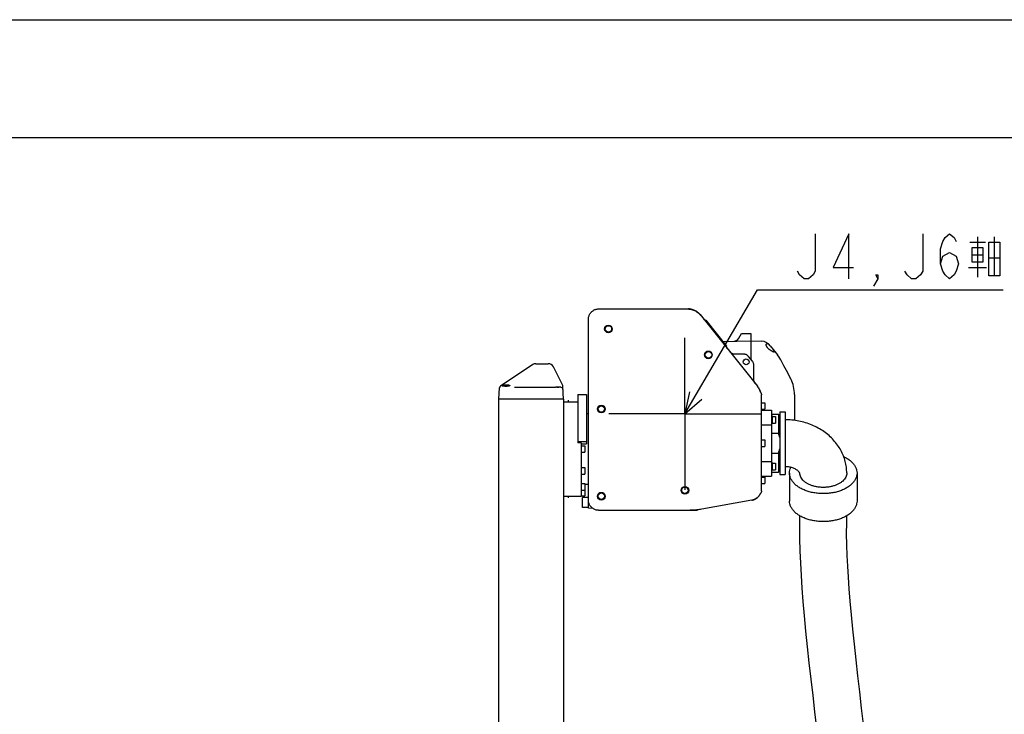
# Model space of a CAD drawing. Header units: millimetres. Extents: x 0 to 594, y 0 to 420.
# Tile 34 of 35: x 443 to 526, y 361 to 420. Entities that reach past the tile are written whole.
import ezdxf

# ---------------------------------------------------------------- set-up
doc = ezdxf.new("R2010")
doc.units = ezdxf.units.MM
doc.header["$LTSCALE"] = 32.67
doc.linetypes.add('CENTER', pattern=[0.6, 0.375, -0.075, 0.075, -0.075])
doc.layers.get('0').update_dxf_attribs({"linetype": 'CONTINUOUS'})
doc.layers.add('DEFAULT_1', color=7, linetype='CENTER')
doc.layers.add('DRA_ITEM', color=7, linetype='CONTINUOUS')

msp = doc.modelspace()

# ---------------------------------------------------------------- linework, layer by layer
at = {"color": 7, "linetype": 'CONTINUOUS'}
for p, q in [((12.37736, 420), (584.30102, 420)), ((10, 410), (584, 410)), ((491.8748, 395.44621), (499.51305, 395.44621)), ((500.11172, 395.28206), (500.11172, 395.27046)), ((500.49484, 394.96732), (505.3616, 388.88387)), ((491.01172, 378.53137), (491.01172, 394.56886)), ((502.76438, 392.29047), (501.01524, 394.4769)), ((503.78772, 392.95823), (504.01172, 393.34621)), ((504.01172, 393.34621), (504.81172, 393.34621)), ((504.81172, 393.34621), (504.81172, 391.17199)), ((502.44928, 392.68435), (504.81172, 392.74621)), ((504.81172, 392.74621), (505.72044, 392.69859)), ((506.44897, 392.32465), (506.56616, 392.17817)), ((504.2288, 391.60036), (503.42886, 391.60036)), ((504.95297, 390.99544), (504.6191, 391.41277)), ((506.59159, 392.14638), (507.07106, 391.54704)), ((486.28576, 390.71224), (483.54956, 388.8881)), ((486.56311, 390.79621), (487.60271, 390.79621)), ((488.83452, 388.95062), (488.04992, 390.51982)), ((505.06249, 389.43336), (505.06249, 390.6832)), ((507.44717, 390.94908), (507.44722, 390.94898)), ((508.08577, 389.74294), (508.08583, 389.74282)), ((488.91172, 387.79621), (488.85536, 388.87164)), ((483.41172, 387.79621), (483.46077, 388.73216)), ((484.72638, 388.79621), (488.21382, 388.79621)), ((488.60271, 388.79621), (488.22238, 388.79621)), ((490.11172, 388.16561), (490.11172, 384.06832)), ((490.11172, 388.16561), (490.86172, 388.16561)), ((490.86172, 388.16561), (490.86172, 383.97695)), ((505.71172, 379.99042), (505.71172, 388.15176)), ((508.51172, 388.17812), (508.51172, 385.9817)), ((483.41172, 337.79621), (483.41172, 387.79621)), ((488.91172, 387.79621), (483.41172, 387.79621)), ((488.91172, 387.79621), (488.91172, 337.79621)), ((488.91172, 387.54621), (490.11172, 387.54621)), ((505.71172, 387.47121), (506.01172, 387.47121)), ((506.01172, 387.47121), (506.01172, 386.92122)), ((491.01172, 386.54621), (490.86172, 386.54621)), ((505.71172, 386.92121), (506.01172, 386.92121)), ((505.71172, 386.84621), (506.56172, 386.84621)), ((505.76172, 386.85421), (505.76172, 386.84621)), ((505.76172, 386.85421), (505.79599, 386.85421)), ((505.79599, 386.85421), (505.79599, 386.84621)), ((505.91172, 386.92121), (505.91172, 386.84621)), ((506.56172, 386.84621), (506.56172, 381.24621)), ((506.56172, 386.49621), (507.16173, 386.49621)), ((506.56172, 386.37611), (506.61172, 386.37611)), ((506.61172, 386.37611), (506.61172, 385.67611)), ((507.16173, 386.49621), (507.16173, 384.89031)), ((507.26172, 386.39621), (507.16173, 386.49621)), ((507.26172, 386.70121), (507.71172, 386.70121)), ((507.26172, 386.70117), (507.26172, 381.39126)), ((507.71172, 386.70117), (507.71172, 381.39126)), ((505.71172, 385.59541), (506.56172, 385.59541)), ((506.56172, 385.67611), (506.61172, 385.67611)), ((506.61172, 386.30111), (506.91172, 386.30111)), ((506.61172, 385.75111), (506.91172, 385.75111)), ((506.91172, 386.30111), (506.91172, 385.75111)), ((506.56172, 384.89031), (507.16173, 384.89031)), ((490.11172, 384.19884), (490.86172, 384.19884)), ((490.41172, 384.06832), (490.11172, 384.06832)), ((490.41172, 384.06832), (490.41172, 379.54625)), ((490.41172, 383.99), (490.51172, 383.97695)), ((490.51172, 383.97695), (490.86172, 383.97695)), ((505.71172, 384.32121), (506.01172, 384.32121)), ((506.01172, 384.32121), (506.01172, 383.77122)), ((490.41172, 383.82121), (490.71172, 383.82121)), ((490.41172, 383.27121), (490.71172, 383.27121)), ((490.71172, 383.82121), (490.71172, 383.27121)), ((505.71172, 383.77121), (506.01172, 383.77121)), ((506.56172, 383.20212), (507.16173, 383.20212)), ((507.16173, 383.20212), (507.16173, 381.59621)), ((505.71172, 382.49702), (506.56172, 382.49702)), ((506.56172, 382.41631), (506.61172, 382.41631)), ((506.61172, 382.41631), (506.61172, 381.71631)), ((506.61172, 382.34131), (506.91172, 382.34131)), ((506.91172, 382.34131), (506.91172, 381.79131)), ((490.41172, 381.97121), (490.71172, 381.97121)), ((490.41172, 381.42121), (490.71172, 381.42121)), ((490.71172, 381.97121), (490.71172, 381.42122)), ((506.56172, 381.71631), (506.61172, 381.71631)), ((506.56172, 381.59621), (507.16173, 381.59621)), ((506.61172, 381.79131), (506.91172, 381.79131)), ((507.26172, 381.69621), (507.16173, 381.59621)), ((507.26172, 381.39121), (507.71172, 381.39121)), ((508.09672, 381.51194), (508.09672, 379.13606)), ((512.95642, 381.52089), (512.95649, 381.51194)), ((513.82672, 381.51194), (513.82672, 379.13606)), ((490.41172, 380.61692), (490.71172, 380.61692)), ((490.71172, 380.61691), (490.71172, 379.57121)), ((491.01172, 380.54621), (490.71172, 380.54621)), ((505.71172, 381.24621), (506.56172, 381.24621)), ((505.71172, 381.17121), (506.01172, 381.17121)), ((505.71172, 380.62121), (506.01172, 380.62121)), ((505.91172, 381.24621), (505.91172, 381.17121)), ((506.01172, 381.17121), (506.01172, 380.62122)), ((490.41172, 380.06692), (490.71172, 380.06692)), ((488.91172, 379.54621), (490.41172, 379.54621)), ((490.41172, 379.57121), (490.71172, 379.57121)), ((490.51172, 378.58137), (490.51172, 379.43136)), ((491.01172, 379.43136), (490.51172, 379.43136)), ((504.88864, 379.19923), (500.33554, 378.38618)), ((491.01172, 378.58136), (490.51172, 378.58136)), ((491.38999, 378.51154), (491.01172, 378.53136)), ((491.8748, 378.34621), (499.88543, 378.34621)), ((500.11172, 378.35914), (500.11172, 378.36036))]:
    msp.add_line(p, q, dxfattribs=at)
at = {"color": 3, "linetype": 'CONTINUOUS'}
for p, q in [((489.32172, 387.54621), (489.32172, 387.69881)), ((489.32172, 379.39362), (489.32172, 379.54621))]:
    msp.add_line(p, q, dxfattribs=at)
at = {"color": 7, "linetype": 'CONTINUOUS'}
for points in [[(507.44717, 390.94908), (507.35652, 391.12297), (507.22477, 391.33745), (507.07106, 391.54705)], [(508.08583, 389.74282), (507.82815, 390.2094), (507.61451, 390.61412), (507.44722, 390.94898)], [(508.51172, 388.1781), (508.50758, 388.33634), (508.49254, 388.5184), (508.46745, 388.69418), (508.4335, 388.86252), (508.39198, 389.02255), (508.34428, 389.17348), (508.29214, 389.31411), (508.23761, 389.44309), (508.18269, 389.55971), (508.12964, 389.66295), (508.08577, 389.74294)], [(508.95368, 377.89455), (508.94745, 377.03145), (508.95068, 375.95812), (508.97313, 374.89654), (509.0152, 373.85203), (509.07274, 372.81535), (509.14523, 371.7481), (509.2348, 370.60725), (509.34235, 369.38165), (509.46559, 368.09376), (509.60141, 366.76606), (509.74761, 365.40788), (509.90225, 364.02485), (510.06281, 362.62692), (510.22605, 361.22914), (510.38875, 359.84591)], [(514.3767, 360.18212), (514.21584, 361.54943), (514.05511, 362.924), (513.89736, 364.29398), (513.7453, 365.64805), (513.60172, 366.97323), (513.46934, 368.25468), (513.35057, 369.47767), (513.2473, 370.62748), (513.16079, 371.6903), (513.09049, 372.66786), (513.03388, 373.59402), (512.98994, 374.50364), (512.9603, 375.41756), (512.94765, 376.33599), (512.94863, 377.27337), (512.95354, 377.88464)]]:
    msp.add_lwpolyline(points, dxfattribs=at)
for centre, radius in [((492.71172, 393.74621), 0.325), ((492.71172, 393.74621), 0.275), ((501.21172, 391.54621), 0.325), ((501.21172, 391.54621), 0.275), ((504.41172, 390.94621), 0.25), ((492.11172, 386.94621), 0.325), ((492.11172, 386.94621), 0.275), ((492.11172, 379.54621), 0.325), ((492.11172, 379.54621), 0.275), ((499.21172, 380.04621), 0.325), ((499.21172, 380.04621), 0.275)]:
    msp.add_circle(centre, radius, dxfattribs=at)
for centre, radius, start, end in [((503.35471, 393.20823), 0.5, 271.5, 330), ((505.6681, 391.69996), 1, 38.6598083, 87), ((486.56311, 390.29621), 0.5, 90, 123.6900675), ((487.60271, 390.29621), 0.5, 26.5650512, 90), ((483.6605, 388.72169), 0.2, 123.6900675, 177), ((488.65564, 388.86117), 0.2, 2.9999826, 26.5650227), ((488.60271, 388.29621), 0.5, 77.0527805, 89.2074334), ((488.66992, 388.58859), 0.2, 3, 77.0527805), ((505.49172, 386.50921), 0.46, 47.1810483, 48.5903779)]:
    msp.add_arc(centre, radius, start, end, dxfattribs=at)
for points, knots in [([(491.01172, 394.56886), (491.01172, 394.60983), (491.01766, 394.69187), (491.04418, 394.8122), (491.08773, 394.92739), (491.14741, 395.03503), (491.21868, 395.12861), (491.27291, 395.18274), (491.29958, 395.20621)], [0, 0, 0, 0, 0.17068333, 0.34121122, 0.51160305, 0.6818865, 0.85209886, 1, 1, 1, 1]), ([(491.31172, 395.2167), (491.34095, 395.24423), (491.40407, 395.29606), (491.50978, 395.3603), (491.62578, 395.40897), (491.7486, 395.4393), (491.83286, 395.44621), (491.8748, 395.44621)], [0, 0, 0, 0, 0.19359693, 0.39235997, 0.59447125, 0.79774161, 1, 1, 1, 1]), ([(499.51276, 395.4405), (499.53318, 395.4388), (499.61819, 395.43014), (499.76438, 395.4036), (499.94324, 395.34854), (500.05503, 395.29936), (500.10756, 395.27259)], [0, 0, 0, 0, 0.09880253, 0.41202585, 0.71547119, 1, 1, 1, 1]), ([(500.11172, 395.28206), (500.06708, 395.30808), (499.97376, 395.35493), (499.82539, 395.40688), (499.6707, 395.43895), (499.56547, 395.44621), (499.51305, 395.44621)], [0, 0, 0, 0, 0.24701067, 0.49761407, 0.74941976, 1, 1, 1, 1]), ([(500.11172, 395.27046), (500.15472, 395.24566), (500.23843, 395.19203), (500.35591, 395.10028), (500.43865, 395.02224), (500.48248, 394.97561), (500.49218, 394.96502)], [0, 0, 0, 0, 0.30408587, 0.60808947, 0.91205036, 1, 1, 1, 1]), ([(500.49484, 394.96732), (500.46882, 394.99984), (500.4134, 395.06217), (500.32105, 395.14644), (500.22207, 395.21947), (500.15201, 395.26088), (500.11693, 395.27934)], [0, 0, 0, 0, 0.25329021, 0.50610275, 0.75895862, 1, 1, 1, 1]), ([(501.01524, 394.4769), (501.00381, 394.47516), (500.98057, 394.47367), (500.94579, 394.47749), (500.9121, 394.48733), (500.88061, 394.5029), (500.85237, 394.52367), (500.83623, 394.54058), (500.82899, 394.54964)], [0, 0, 0, 0, 0.1657698, 0.33217273, 0.49956017, 0.66674334, 0.83355976, 1, 1, 1, 1]), ([(502.79446, 392.09279), (502.7873, 392.10174), (502.77448, 392.12095), (502.76045, 392.15271), (502.75204, 392.18674), (502.74968, 392.22203), (502.75356, 392.25714), (502.76018, 392.27969), (502.76438, 392.29047)], [0, 0, 0, 0, 0.16451029, 0.32928593, 0.49572918, 0.66492619, 0.83400166, 1, 1, 1, 1]), ([(506.23238, 392.14621), (506.2245, 392.15679), (506.20903, 392.17822), (506.18711, 392.21091), (506.16705, 392.24377), (506.14941, 392.2763), (506.13454, 392.30839), (506.12281, 392.34008), (506.11479, 392.37132), (506.11129, 392.40194), (506.11349, 392.43155), (506.12307, 392.45905), (506.14172, 392.48206), (506.16816, 392.49633), (506.18811, 392.49939), (506.19801, 392.49966)], [0, 0, 0, 0, 0.0914918, 0.18332313, 0.27291573, 0.35841315, 0.43991535, 0.51804906, 0.59248504, 0.66311115, 0.73098151, 0.79678168, 0.86201892, 0.93167343, 1, 1, 1, 1]), ([(506.19801, 392.49966), (506.19959, 392.4997), (506.21472, 392.4998), (506.24584, 392.49425), (506.29073, 392.47449), (506.33774, 392.44235), (506.36767, 392.41485), (506.38271, 392.39948)], [0, 0, 0, 0, 0.02195686, 0.2097398, 0.43539039, 0.70033765, 1, 1, 1, 1]), ([(503.42886, 391.60036), (503.40396, 391.60036), (503.3541, 391.60408), (503.28106, 391.62072), (503.21131, 391.64803), (503.14644, 391.6854), (503.08788, 391.73198), (503.05388, 391.76852), (503.03836, 391.78792)], [0, 0, 0, 0, 0.16684544, 0.33361548, 0.50030805, 0.66692793, 0.83348636, 1, 1, 1, 1]), ([(504.6191, 391.41277), (504.60357, 391.43218), (504.56956, 391.46874), (504.51099, 391.51534), (504.44613, 391.55271), (504.37643, 391.58001), (504.30346, 391.59663), (504.25366, 391.60036), (504.2288, 391.60036)], [0, 0, 0, 0, 0.16667767, 0.33334225, 0.49999999, 0.66665773, 0.83332233, 1, 1, 1, 1]), ([(506.24194, 392.13352), (506.24034, 392.13562), (506.23714, 392.13984), (506.23396, 392.14408), (506.23238, 392.14621)], [0, 0, 0, 0, 0.49826701, 1, 1, 1, 1]), ([(506.3743, 392.00386), (506.35666, 392.01763), (506.32351, 392.04522), (506.27908, 392.08843), (506.25335, 392.11854), (506.24194, 392.13352)], [0, 0, 0, 0, 0.3615234, 0.6959479, 1, 1, 1, 1]), ([(506.78232, 391.77748), (506.7748, 391.77769), (506.75673, 391.78097), (506.72662, 391.791), (506.6913, 391.80611), (506.65321, 391.82476), (506.61373, 391.8459), (506.57362, 391.86888), (506.53342, 391.89324), (506.49337, 391.9188), (506.45348, 391.94559), (506.41364, 391.97385), (506.38739, 391.99363), (506.3743, 392.00386)], [0, 0, 0, 0, 0.04715948, 0.11783847, 0.20142526, 0.29240694, 0.38832958, 0.48718789, 0.58740453, 0.68826736, 0.79031519, 0.89400896, 1, 1, 1, 1]), ([(506.56616, 392.17817), (506.57041, 392.17286), (506.57885, 392.16223), (506.58722, 392.15155), (506.59137, 392.14621)], [0, 0, 0, 0, 0.50194635, 1, 1, 1, 1]), ([(506.59137, 392.14621), (506.60663, 392.12661), (506.6355, 392.08853), (506.67572, 392.03273), (506.71126, 391.98102), (506.74204, 391.93416), (506.76074, 391.90451), (506.76929, 391.89068)], [0, 0, 0, 0, 0.23921226, 0.46015314, 0.66240246, 0.84343532, 1, 1, 1, 1]), ([(506.76929, 391.89068), (506.77649, 391.87904), (506.78864, 391.85836), (506.80233, 391.82982), (506.8091, 391.80803), (506.80971, 391.79047), (506.79944, 391.77845), (506.78897, 391.77736), (506.78296, 391.77746), (506.78232, 391.77748)], [0, 0, 0, 0, 0.2940152, 0.51519305, 0.6763241, 0.78620178, 0.87345337, 0.98652991, 1, 1, 1, 1]), ([(505.06249, 390.6832), (505.06249, 390.71127), (505.05774, 390.76753), (505.03656, 390.84943), (505.00194, 390.92662), (504.9705, 390.97352), (504.95297, 390.99544)], [0, 0, 0, 0, 0.25000592, 0.49999999, 0.74999407, 1, 1, 1, 1]), ([(483.70061, 388.90337), (483.69831, 388.90498), (483.69429, 388.90828), (483.68889, 388.91416), (483.6871, 388.91992), (483.68702, 388.92298)], [0, 0, 0, 0, 0.34879174, 0.63965766, 1, 1, 1, 1]), ([(483.68862, 388.92951), (483.6914, 388.93396), (483.70136, 388.94207), (483.71914, 388.95284), (483.74174, 388.96393), (483.76788, 388.97488), (483.79761, 388.98541), (483.83104, 388.99508), (483.86793, 389.00314), (483.89381, 389.00671), (483.90718, 389.00795)], [0, 0, 0, 0, 0.06689603, 0.1586561, 0.2663759, 0.3863639, 0.51960028, 0.66773617, 0.82910341, 1, 1, 1, 1]), ([(483.84154, 388.87933), (483.83519, 388.87999), (483.82281, 388.88114), (483.80474, 388.8826), (483.7877, 388.88393), (483.77159, 388.88531), (483.75615, 388.88695), (483.74117, 388.88909), (483.72666, 388.89208), (483.7129, 388.89638), (483.70439, 388.9007), (483.70061, 388.90337)], [0, 0, 0, 0, 0.13281549, 0.25895383, 0.37728945, 0.48852397, 0.5956642, 0.7004696, 0.80336964, 0.90376403, 1, 1, 1, 1]), ([(484.01172, 388.87144), (483.99198, 388.87144), (483.95305, 388.872), (483.89629, 388.87454), (483.85934, 388.87749), (483.84154, 388.87933)], [0, 0, 0, 0, 0.34760552, 0.68506187, 1, 1, 1, 1]), ([(483.90718, 389.00795), (483.92436, 389.00954), (483.95919, 389.01191), (483.99409, 389.01269), (484.01172, 389.01269)], [0, 0, 0, 0, 0.49453962, 1, 1, 1, 1]), ([(484.01172, 389.01269), (484.03282, 389.01269), (484.07416, 389.01158), (484.13406, 389.00671), (484.18927, 388.99898), (484.23794, 388.98879), (484.27836, 388.97692), (484.309, 388.9635), (484.32935, 388.95041), (484.33681, 388.93772), (484.33672, 388.93263)], [0, 0, 0, 0, 0.18299214, 0.3585008, 0.52103122, 0.66622373, 0.78937218, 0.8861212, 0.9545289, 1, 1, 1, 1]), ([(484.33672, 388.93263), (484.33664, 388.92788), (484.32985, 388.9159), (484.30936, 388.90509), (484.27916, 388.89476), (484.23885, 388.88647), (484.19011, 388.87976), (484.13461, 388.87498), (484.07439, 388.87208), (484.03289, 388.87144), (484.01172, 388.87144)], [0, 0, 0, 0, 0.04293708, 0.1079313, 0.20170437, 0.32347485, 0.4694214, 0.63465924, 0.81370764, 1, 1, 1, 1]), ([(505.17208, 389.12077), (505.15454, 389.14269), (505.1231, 389.18961), (505.08846, 389.26686), (505.06725, 389.34888), (505.06249, 389.40523), (505.06249, 389.43336)], [0, 0, 0, 0, 0.24978007, 0.49970206, 0.74977736, 1, 1, 1, 1]), ([(505.37015, 388.87303), (505.39615, 388.8398), (505.42445, 388.80053), (505.45092, 388.76007), (505.45425, 388.75492)], [0, 0, 0, 0, 0.87303085, 1, 1, 1, 1]), ([(488.41172, 388.78459), (488.40159, 388.78459), (488.38142, 388.78492), (488.3514, 388.78638), (488.32195, 388.78855), (488.29331, 388.79111), (488.2657, 388.79362), (488.23933, 388.79559), (488.22216, 388.79621), (488.21382, 388.79621)], [0, 0, 0, 0, 0.15324604, 0.30518272, 0.45454185, 0.59996457, 0.740179, 0.87393681, 1, 1, 1, 1]), ([(488.60271, 388.79615), (488.59458, 388.79599), (488.57788, 388.79518), (488.55229, 388.79314), (488.5256, 388.79069), (488.49799, 388.78827), (488.46965, 388.78624), (488.44082, 388.7849), (488.42144, 388.78459), (488.41172, 388.78459)], [0, 0, 0, 0, 0.12744083, 0.26195721, 0.40237684, 0.54757398, 0.69637628, 0.84761782, 1, 1, 1, 1]), ([(505.49055, 388.69684), (505.48248, 388.71052), (505.4706, 388.73002), (505.4583, 388.74926), (505.45452, 388.75509)], [0, 0, 0, 0, 0.69586844, 1, 1, 1, 1]), ([(505.49018, 388.69662), (505.49981, 388.68021), (505.51492, 388.6534), (505.52926, 388.62617), (505.53461, 388.61572)], [0, 0, 0, 0, 0.6182745, 1, 1, 1, 1]), ([(505.56912, 388.54558), (505.56382, 388.55727), (505.55277, 388.58088), (505.54114, 388.60421), (505.5351, 388.61597)], [0, 0, 0, 0, 0.49254284, 1, 1, 1, 1]), ([(505.56855, 388.54532), (505.57277, 388.53601), (505.58413, 388.51025), (505.59482, 388.48419), (505.60134, 388.46748)], [0, 0, 0, 0, 0.3628628, 1, 1, 1, 1]), ([(505.62912, 388.39284), (505.62669, 388.40012), (505.61808, 388.42524), (505.60885, 388.45014), (505.60197, 388.46772)], [0, 0, 0, 0, 0.28900535, 1, 1, 1, 1]), ([(505.63182, 388.3825), (505.63574, 388.37053), (505.64513, 388.34696), (505.65742, 388.32476), (505.66427, 388.31407)], [0, 0, 0, 0, 0.49813097, 1, 1, 1, 1]), ([(505.66427, 388.31407), (505.67193, 388.30209), (505.68561, 388.27694), (505.70058, 388.23666), (505.70969, 388.19462), (505.71172, 388.16601), (505.71172, 388.15176)], [0, 0, 0, 0, 0.24912813, 0.49948122, 0.75033056, 1, 1, 1, 1]), ([(512.95643, 381.52089), (512.95446, 381.68493), (512.93035, 382.01416), (512.83365, 382.50352), (512.67621, 382.98338), (512.45763, 383.4499), (512.17979, 383.8949), (511.84341, 384.31395), (511.45304, 384.69904), (511.01265, 385.04469), (510.52857, 385.34525), (510.00804, 385.59602), (509.45809, 385.79388), (508.88727, 385.93631), (508.30267, 386.02213), (507.90867, 386.04121), (507.71172, 386.04121)], [0, 0, 0, 0, 0.06415797, 0.12872804, 0.19463442, 0.26117328, 0.32973572, 0.39932082, 0.47085933, 0.54371672, 0.61782118, 0.6932734, 0.76926578, 0.84601001, 0.92297585, 1, 1, 1, 1]), ([(507.26172, 384.5284), (507.25354, 384.56831), (507.23508, 384.64866), (507.20164, 384.76938), (507.17568, 384.84982), (507.16173, 384.89031)], [0, 0, 0, 0, 0.32532806, 0.65800221, 1, 1, 1, 1]), ([(507.16173, 383.20212), (507.17569, 383.24264), (507.20166, 383.32311), (507.23509, 383.44384), (507.25354, 383.52415), (507.26172, 383.56403)], [0, 0, 0, 0, 0.34228187, 0.67493714, 1, 1, 1, 1]), ([(512.69485, 382.90487), (512.74313, 382.88247), (512.89211, 382.80875), (513.12499, 382.66788), (513.37195, 382.46861), (513.57067, 382.24916), (513.71677, 382.01343), (513.80643, 381.76588), (513.82672, 381.59567), (513.82672, 381.51194)], [0, 0, 0, 0, 0.08435828, 0.26337264, 0.43046919, 0.58580927, 0.73065781, 0.86750841, 1, 1, 1, 1]), ([(508.96663, 381.47425), (508.96632, 381.47852), (508.96396, 381.49394), (508.95043, 381.52774), (508.91957, 381.57992), (508.86526, 381.64581), (508.78707, 381.71863), (508.68574, 381.79252), (508.56263, 381.86316), (508.41971, 381.92676), (508.2593, 381.98014), (508.08505, 382.02044), (507.90095, 382.04554), (507.7752, 382.05121), (507.71172, 382.05121)], [0, 0, 0, 0, 0.00878852, 0.03220563, 0.07437192, 0.13370185, 0.20773705, 0.29446074, 0.39203666, 0.50023303, 0.6168954, 0.7405469, 0.8689429, 1, 1, 1, 1]), ([(508.09672, 381.51194), (508.09672, 381.59567), (508.11637, 381.76041), (508.17161, 381.91651), (508.20577, 381.98996)], [0, 0, 0, 0, 0.50822688, 1, 1, 1, 1]), ([(510.96172, 379.76265), (510.82568, 379.76265), (510.55518, 379.77438), (510.15684, 379.82695), (509.7746, 379.9134), (509.41614, 380.03202), (509.08859, 380.1805), (508.79846, 380.356), (508.5515, 380.55527), (508.35278, 380.77473), (508.20667, 381.01045), (508.11702, 381.258), (508.09672, 381.42821), (508.09672, 381.51194)], [0, 0, 0, 0, 0.11108047, 0.22075082, 0.3276631, 0.43059614, 0.52852553, 0.62070209, 0.70674202, 0.78672842, 0.86131261, 0.93177856, 1, 1, 1, 1]), ([(512.95649, 381.51194), (512.95649, 381.45101), (512.94093, 381.32638), (512.87232, 381.14618), (512.76077, 380.97529), (512.60956, 380.81751), (512.42214, 380.67564), (512.20294, 380.55268), (511.95636, 380.45093), (511.68821, 380.37272), (511.40383, 380.31955), (511.11, 380.29271), (510.81258, 380.29272), (510.51873, 380.31957), (510.2343, 380.37275), (509.96608, 380.45099), (509.71943, 380.55277), (509.50016, 380.67576), (509.31269, 380.81766), (509.16145, 380.97544), (509.04989, 381.14631), (508.98579, 381.31463), (508.96917, 381.4259), (508.9667, 381.47425)], [0, 0, 0, 0, 0.0359907, 0.07331411, 0.11295262, 0.15571403, 0.20176303, 0.25128813, 0.30375712, 0.3589758, 0.41597516, 0.47437398, 0.53299387, 0.59139796, 0.64840756, 0.70364035, 0.75612588, 0.80566739, 0.85172834, 0.89449512, 0.93413122, 0.97144507, 1, 1, 1, 1]), ([(513.82672, 381.51194), (513.82672, 381.42821), (513.80643, 381.258), (513.71677, 381.01045), (513.57067, 380.77473), (513.37195, 380.55527), (513.12499, 380.356), (512.83485, 380.1805), (512.50731, 380.03202), (512.14885, 379.9134), (511.76661, 379.82695), (511.36827, 379.77438), (511.09776, 379.76265), (510.96172, 379.76265)], [0, 0, 0, 0, 0.06822144, 0.13868739, 0.21327158, 0.29325798, 0.37929791, 0.47147447, 0.56940386, 0.6723369, 0.77924918, 0.88891953, 1, 1, 1, 1]), ([(505.59233, 379.71033), (505.58029, 379.68793), (505.54746, 379.63205), (505.49449, 379.55911), (505.45165, 379.51074), (505.4342, 379.49248)], [0, 0, 0, 0, 0.28258707, 0.71938867, 1, 1, 1, 1]), ([(505.4348, 379.49191), (505.45003, 379.50784), (505.49569, 379.55883), (505.54869, 379.63194), (505.58281, 379.69085), (505.59306, 379.70994)], [0, 0, 0, 0, 0.24463009, 0.75946007, 1, 1, 1, 1]), ([(505.64644, 379.80332), (505.63958, 379.79469), (505.6268, 379.77667), (505.61609, 379.75735), (505.61128, 379.74744)], [0, 0, 0, 0, 0.50024876, 1, 1, 1, 1]), ([(505.71172, 379.99042), (505.71172, 379.97365), (505.7089, 379.93995), (505.69627, 379.89083), (505.6756, 379.84455), (505.65686, 379.81643), (505.64644, 379.80332)], [0, 0, 0, 0, 0.24949256, 0.50022944, 0.75082932, 1, 1, 1, 1]), ([(491.31172, 378.57573), (491.28055, 378.60213), (491.22194, 378.65955), (491.14741, 378.7574), (491.08773, 378.86503), (491.04418, 378.98022), (491.01766, 379.10056), (491.01172, 379.18259), (491.01172, 379.22357)], [0, 0, 0, 0, 0.16647491, 0.33297709, 0.49954871, 0.66622632, 0.83303707, 1, 1, 1, 1]), ([(505.01212, 379.22969), (505.00867, 379.2286), (504.97058, 379.21681), (504.93178, 379.20731), (504.89617, 379.20062)], [0, 0, 0, 0, 0.09073862, 1, 1, 1, 1]), ([(505.01217, 379.22951), (505.01602, 379.23071), (505.03266, 379.23604), (505.04916, 379.24181), (505.06175, 379.2465)], [0, 0, 0, 0, 0.23085176, 1, 1, 1, 1]), ([(505.13082, 379.27563), (505.12463, 379.27277), (505.10184, 379.26251), (505.07868, 379.25312), (505.06166, 379.24675)], [0, 0, 0, 0, 0.27293572, 1, 1, 1, 1]), ([(505.13098, 379.27527), (505.13824, 379.27862), (505.15698, 379.28752), (505.17543, 379.297), (505.18665, 379.30304)], [0, 0, 0, 0, 0.38533507, 1, 1, 1, 1]), ([(505.24221, 379.33596), (505.23389, 379.33075), (505.21549, 379.31959), (505.19673, 379.30903), (505.18643, 379.30346)], [0, 0, 0, 0, 0.45583313, 1, 1, 1, 1]), ([(505.24251, 379.33547), (505.25279, 379.34189), (505.2716, 379.35413), (505.28999, 379.367), (505.29836, 379.37304)], [0, 0, 0, 0, 0.54008694, 1, 1, 1, 1]), ([(505.34429, 379.40925), (505.33465, 379.40137), (505.31933, 379.38931), (505.30367, 379.3777), (505.29797, 379.37358)], [0, 0, 0, 0, 0.63917245, 1, 1, 1, 1]), ([(505.34475, 379.40869), (505.35758, 379.41916), (505.37566, 379.43468), (505.39316, 379.45084), (505.39845, 379.45582)], [0, 0, 0, 0, 0.69514214, 1, 1, 1, 1]), ([(505.4342, 379.49248), (505.4245, 379.48233), (505.41245, 379.47024), (505.4001, 379.45847), (505.39791, 379.45639)], [0, 0, 0, 0, 0.82287988, 1, 1, 1, 1]), ([(510.96172, 377.38677), (510.82568, 377.38677), (510.55518, 377.3985), (510.15684, 377.45107), (509.7746, 377.53752), (509.41614, 377.65614), (509.08859, 377.80462), (508.79846, 377.98013), (508.5515, 378.1794), (508.35278, 378.39885), (508.20667, 378.63457), (508.11702, 378.88212), (508.09672, 379.05233), (508.09672, 379.13606)], [0, 0, 0, 0, 0.11108047, 0.22075082, 0.3276631, 0.43059614, 0.52852553, 0.62070209, 0.70674202, 0.78672842, 0.86131261, 0.93177856, 1, 1, 1, 1]), ([(513.82672, 379.13606), (513.82672, 379.05233), (513.80643, 378.88212), (513.71677, 378.63457), (513.57067, 378.39885), (513.37195, 378.1794), (513.12499, 377.98013), (512.83485, 377.80462), (512.50731, 377.65614), (512.14885, 377.53752), (511.76661, 377.45107), (511.36827, 377.3985), (511.09776, 377.38677), (510.96172, 377.38677)], [0, 0, 0, 0, 0.06822144, 0.13868739, 0.21327158, 0.29325798, 0.37929791, 0.47147447, 0.56940386, 0.6723369, 0.77924918, 0.88891953, 1, 1, 1, 1]), ([(491.8748, 378.34621), (491.83285, 378.34621), (491.74859, 378.35313), (491.62576, 378.38346), (491.50977, 378.43213), (491.40406, 378.49637), (491.34095, 378.5482), (491.31172, 378.57573)], [0, 0, 0, 0, 0.20227854, 0.40555788, 0.60766526, 0.80641836, 1, 1, 1, 1]), ([(499.88543, 378.34621), (499.92316, 378.34621), (499.99876, 378.34838), (500.07411, 378.35484), (500.11172, 378.35914)], [0, 0, 0, 0, 0.4991141, 1, 1, 1, 1]), ([(500.11172, 378.35914), (500.14923, 378.36153), (500.22413, 378.36844), (500.29853, 378.37957), (500.33554, 378.38618)], [0, 0, 0, 0, 0.49984504, 1, 1, 1, 1])]:
    msp.add_open_spline(points, degree=3, knots=knots, dxfattribs=at)
for points in [[(491.29958, 395.20621), (491.30359, 395.20975), (491.30764, 395.21324), (491.31172, 395.2167)], [(499.3748, 395.44621), (499.42082, 395.44621), (499.46687, 395.44431), (499.51276, 395.4405)], [(500.10756, 395.27259), (500.10895, 395.27188), (500.11034, 395.27117), (500.11172, 395.27046)], [(500.11693, 395.27934), (500.1152, 395.28025), (500.11346, 395.28115), (500.11172, 395.28206)], [(500.49218, 394.96502), (500.51604, 394.93894), (500.53904, 394.91207), (500.56111, 394.88449)], [(483.68702, 388.92298), (483.68696, 388.92533), (483.68744, 388.92762), (483.68862, 388.92951)], [(505.3594, 388.88662), (505.36013, 388.8857), (505.36086, 388.88479), (505.36159, 388.88388)], [(505.36159, 388.88388), (505.36446, 388.88027), (505.36731, 388.87666), (505.37015, 388.87303)], [(505.37018, 388.87305), (505.36733, 388.87667), (505.36447, 388.88028), (505.3616, 388.88387)], [(505.45452, 388.75509), (505.4282, 388.79566), (505.40004, 388.83505), (505.37018, 388.87305)], [(488.60962, 388.79617), (488.60732, 388.7962), (488.60501, 388.79619), (488.6027, 388.79615)], [(505.45425, 388.75492), (505.46664, 388.73574), (505.47862, 388.7163), (505.49018, 388.69662)], [(505.5351, 388.61597), (505.52103, 388.64335), (505.50617, 388.67032), (505.49055, 388.69684)], [(505.53461, 388.61572), (505.54649, 388.59253), (505.55781, 388.56906), (505.56855, 388.54532)], [(505.60197, 388.46772), (505.59171, 388.49396), (505.58075, 388.51992), (505.56912, 388.54558)], [(505.60134, 388.46748), (505.611, 388.44275), (505.62005, 388.41779), (505.62847, 388.39262)], [(505.62847, 388.39262), (505.6296, 388.38925), (505.63072, 388.38588), (505.63182, 388.3825)], [(505.63247, 388.38275), (505.63136, 388.38611), (505.63025, 388.38948), (505.62912, 388.39284)], [(505.61128, 379.74744), (505.60523, 379.73494), (505.5989, 379.72257), (505.59233, 379.71033)], [(505.59306, 379.70994), (505.59964, 379.7222), (505.60596, 379.7346), (505.61202, 379.74712)], [(504.88864, 379.19923), (504.88818, 379.19915), (504.88773, 379.19907), (504.88727, 379.19899)], [(504.89617, 379.20062), (504.89366, 379.20015), (504.89115, 379.19969), (504.88864, 379.19923)], [(504.88864, 379.19923), (504.89116, 379.19968), (504.89367, 379.20014), (504.89617, 379.20061)], [(504.89617, 379.20061), (504.93534, 379.20791), (504.97412, 379.21757), (505.01217, 379.22951)], [(505.06166, 379.24675), (505.0453, 379.24063), (505.02878, 379.23494), (505.01212, 379.22969)], [(505.06175, 379.2465), (505.08518, 379.25522), (505.10828, 379.26482), (505.13098, 379.27527)], [(505.18643, 379.30346), (505.16819, 379.29361), (505.14964, 379.28433), (505.13082, 379.27563)], [(505.18665, 379.30304), (505.20561, 379.31324), (505.22425, 379.32406), (505.24251, 379.33547)], [(505.29797, 379.37358), (505.27981, 379.36042), (505.26121, 379.34787), (505.24221, 379.33596)], [(505.29836, 379.37304), (505.31417, 379.38447), (505.32964, 379.39636), (505.34475, 379.40869)], [(505.39791, 379.45639), (505.3806, 379.44005), (505.36272, 379.42432), (505.34429, 379.40925)], [(505.39845, 379.45582), (505.41087, 379.46754), (505.42299, 379.47957), (505.4348, 379.49191)], [(499.88538, 378.34963), (499.81228, 378.34735), (499.73914, 378.34621), (499.66601, 378.34621)], [(499.88948, 378.34976), (499.88811, 378.34972), (499.88675, 378.34967), (499.88538, 378.34963)], [(500.11172, 378.36036), (500.03771, 378.35565), (499.96361, 378.35212), (499.88948, 378.34976)], [(500.33052, 378.38882), (500.25774, 378.37818), (500.1848, 378.36869), (500.11172, 378.36036)], [(500.335, 378.38948), (500.33351, 378.38926), (500.33201, 378.38904), (500.33052, 378.38882)], [(500.54834, 378.42418), (500.47742, 378.41151), (500.40629, 378.39995), (500.335, 378.38948)]]:
    msp.add_open_spline(points, degree=3, dxfattribs=at)
at = {"layer": 'DEFAULT_1', "color": 7, "linetype": 'CENTER'}
for q in [(499.21172, 392.99621), (492.76172, 386.54621), (499.21172, 380.09621), (505.66172, 386.54621)]:
    msp.add_line((499.21172, 386.54621), q, dxfattribs=at)
at = {"layer": 'DRA_ITEM', "color": 2, "linetype": 'CONTINUOUS'}
for p, q in [((524.06089, 401.57385), (524.06089, 398.1301)), ((525.48589, 401.57385), (525.48589, 398.24884)), ((523.3959, 401.09883), (524.72591, 401.09883)), ((523.58588, 400.03008), (524.5359, 400.03008)), ((525.01091, 399.79261), (525.9609, 399.79261)), ((523.30088, 398.96136), (524.8209, 398.96136)), ((499.21172, 386.54621), (505.38751, 397.06134)), ((505.38751, 397.06134), (508.00589, 397.06134)), ((508.00589, 397.06134), (526.24589, 397.06134))]:
    msp.add_line(p, q, dxfattribs=at)
for points in [[(510.28588, 401.81135), (510.28588, 398.64467), (510.0959, 398.32802), (509.71588, 398.01133), (509.33589, 398.01133), (508.95591, 398.32802), (508.76589, 398.64467)], [(513.13588, 398.01133), (513.13588, 401.81135), (511.8059, 398.96136), (513.5159, 398.96136)], [(519.4059, 401.81135), (519.4059, 398.64467), (519.21589, 398.32802), (518.83591, 398.01133), (518.45588, 398.01133), (518.07589, 398.32802), (517.88588, 398.64467)], [(520.92589, 399.27801), (521.1159, 399.91134), (521.6859, 400.22799), (522.2559, 399.91134), (522.44588, 399.27801), (522.2559, 398.64467), (522.06589, 398.32802), (521.6859, 398.01133), (521.30588, 398.32802), (521.1159, 398.64467), (520.92589, 399.27801), (520.92589, 400.54468), (521.1159, 401.17802), (521.30588, 401.49467), (521.6859, 401.81135), (522.06589, 401.49467), (522.2559, 401.17802)], [(523.58588, 400.62386), (523.58588, 399.43633), (524.5359, 399.43633), (524.5359, 400.62386), (523.58588, 400.62386)], [(525.01091, 401.09883), (525.9609, 401.09883), (525.9609, 398.24884), (525.01091, 398.24884), (525.01091, 401.09883)], [(515.60589, 398.01133), (515.41591, 398.32802), (515.60589, 398.32802), (515.60589, 398.01133), (515.2259, 397.378)], [(499.59246, 388.41009), (499.21172, 386.54621), (500.65416, 387.78653)]]:
    msp.add_lwpolyline(points, dxfattribs=at)

doc.saveas('drawing.dxf')
